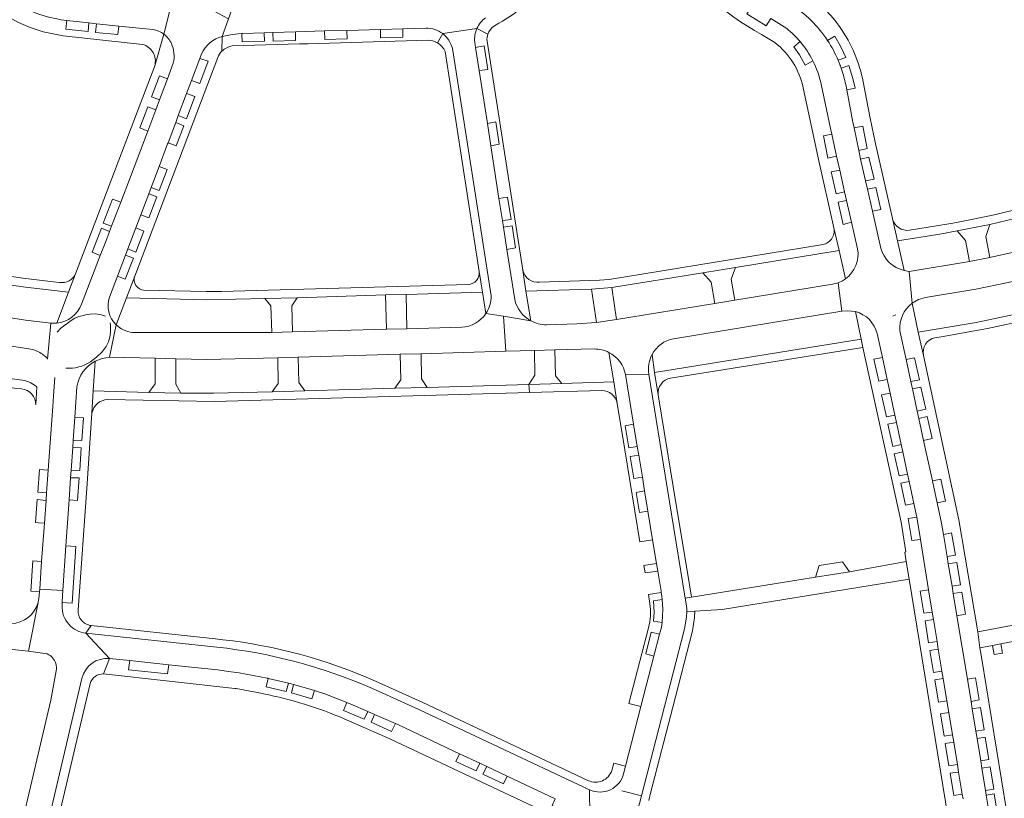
# Model space of a CAD drawing. Header units: metres. Extents: x 166325 to 190320, y 381923 to 404576.
# Tile 46 of 256: x 170403 to 170596, y 384731 to 384884. Entities that reach past the tile are written whole.
import ezdxf

# ---------------------------------------------------------------- set-up
doc = ezdxf.new("R2010")
doc.units = ezdxf.units.M
doc.layers.add('B-WE-VH-VERHARDING_BETONSTRAATSTEEN-GV', color=8, linetype='Continuous', lineweight=18)
doc.layers.add('B-WE-VH-VERHARDING_STRAATBAKSTEEN-GV', color=8, linetype='Continuous', lineweight=18)

msp = doc.modelspace()

# ---------------------------------------------------------------- linework, layer by layer
at = {"layer": 'B-WE-VH-VERHARDING_BETONSTRAATSTEEN-GV', "flags": 128}
for points in [[(170357.297, 384909.89), (170398.314, 384886.057), (170403.043, 384883.463), (170405.299, 384882.516), (170407.893, 384881.647), (170411.781, 384880.881), (170427.342, 384879.194)], [(170431.543, 384881.201), (170432.933, 384886.639), (170430.664, 384886.854), (170426.287, 384887.268), (170420.815, 384887.786), (170416.431, 384888.196), (170415.174, 384888.355), (170412.361, 384888.713), (170410.77, 384889.088), (170409.293, 384889.436), (170407.079, 384890.312), (170405.205, 384891.256), (170404.315, 384891.705), (170396.366, 384896.307), (170392.582, 384898.498)], [(170442.996, 384880.736), (170444.239, 384884.188), (170437.327, 384887.952)], [(170445.481, 384887.636), (170444.239, 384884.188), (170442.996, 384880.736), (170444.962, 384881.142), (170446.825, 384881.334), (170446.994, 384881.351), (170451.236, 384881.475), (170452.921, 384881.524), (170457.335, 384881.653), (170463.027, 384881.818), (170467.438, 384881.947), (170473.999, 384882.138), (170478.397, 384882.266), (170482.967, 384882.4)], [(170432.933, 384886.639), (170431.543, 384881.201)], [(170553.689, 384882.3), (170550.555, 384884.255), (170549.662, 384882.799), (170545.876, 384885.188), (170546.792, 384886.527)], [(170546.792, 384886.527), (170545.876, 384885.188), (170549.662, 384882.799), (170550.555, 384884.255)], [(170429.388, 384882.112), (170422.729, 384882.794), (170422.542, 384881.109), (170418.157, 384881.55), (170418.342, 384883.242), (170416.859, 384883.402), (170416.69, 384881.721), (170412.292, 384882.191), (170412.489, 384883.874)], [(170412.489, 384883.874), (170416.859, 384883.402), (170418.342, 384883.242), (170422.729, 384882.794), (170429.388, 384882.112)], [(170496.37, 384882.819), (170497.225, 384883.323)], [(170550.555, 384884.255), (170553.689, 384882.3)], [(170482.967, 384882.4), (170478.397, 384882.266), (170478.438, 384880.608), (170474.032, 384880.47), (170473.999, 384882.138), (170467.438, 384881.947), (170467.5, 384880.285), (170463.08, 384880.154), (170463.027, 384881.818), (170457.335, 384881.653), (170457.382, 384879.978), (170452.974, 384879.846), (170452.921, 384881.524), (170451.236, 384881.475), (170451.278, 384879.808), (170446.87, 384879.677), (170446.825, 384881.334), (170444.962, 384881.142), (170442.996, 384880.736), (170442.936, 384877.889)], [(170492.942, 384882.319), (170486.236, 384881.3)], [(170492.942, 384882.319), (170495.091, 384881.207)], [(170431.543, 384881.201), (170429.746, 384875.012), (170421.882, 384854.29), (170414.228, 384834.252), (170412.819, 384830.628), (170410.533, 384824.559)], [(170429.746, 384875.012), (170431.543, 384881.201)], [(170442.936, 384877.889), (170442.996, 384880.736)], [(170444.947, 384878.884), (170458.134, 384879.274), (170459.782, 384879.324), (170483.337, 384880.022)], [(170486.236, 384881.3), (170485.185, 384879.499)], [(170495.662, 384859.339), (170494.982, 384863.709), (170493.373, 384874.05), (170492.666, 384878.597), (170492.504, 384879.635)], [(170492.504, 384879.635), (170492.666, 384878.597), (170494.33, 384878.877), (170495.047, 384874.297), (170493.373, 384874.05), (170494.982, 384863.709), (170496.655, 384863.991), (170497.325, 384859.614), (170495.662, 384859.339), (170497.269, 384849), (170498.958, 384849.268), (170499.623, 384844.898), (170497.944, 384844.661), (170498.142, 384843.386), (170499.822, 384843.651), (170500.497, 384839.284), (170498.82, 384839.021), (170500.347, 384829.202)], [(170503.486, 384825.031), (170502.553, 384830.832), (170501.957, 384834.928), (170494.926, 384879.795)], [(170548.745, 384881.127), (170551.371, 384879.561)], [(170556.328, 384879.732), (170555.085, 384878.696), (170556.192, 384877.12), (170557.291, 384875.148), (170558.811, 384875.988)], [(170563.792, 384876.076), (170565.264, 384876.654), (170564.227, 384878.875), (170563.117, 384880.813), (170561.724, 384879.929)], [(170486.693, 384877.783), (170493.379, 384834.687), (170494.028, 384830.604), (170494.705, 384826.458)], [(170488.126, 384878.383), (170492.316, 384851.747), (170495.721, 384829.896)], [(170433.388, 384875.522), (170432.249, 384872.444), (170430.719, 384868.306), (170429.976, 384866.341), (170428.411, 384862.205), (170424.985, 384853.223), (170423.078, 384848.24), (170421.281, 384843.546), (170420.893, 384842.533), (170420.145, 384840.579), (170419.076, 384837.826), (170415.374, 384828.293)], [(170438.945, 384877.322), (170438.612, 384876.439), (170440.222, 384875.872), (170438.576, 384871.543), (170436.988, 384872.139), (170436.014, 384869.56), (170437.63, 384868.96), (170435.964, 384864.632), (170434.378, 384865.227), (170433.859, 384863.854), (170435.454, 384863.215), (170433.969, 384859.28), (170432.361, 384859.885), (170432.287, 384859.689), (170430.602, 384855.259), (170432.202, 384854.654), (170430.6, 384850.527), (170429.028, 384851.12), (170428.574, 384849.926), (170430.164, 384849.334), (170428.58, 384845.185), (170427.002, 384845.795), (170426.031, 384843.24), (170427.594, 384842.603), (170426.028, 384838.462), (170424.457, 384839.104), (170423.992, 384837.879), (170425.565, 384837.271), (170423.984, 384833.142), (170422.422, 384833.752), (170420.852, 384829.625)], [(170425.832, 384833.762), (170442.11, 384876.626)], [(170430.719, 384868.306), (170429.14, 384868.912), (170430.704, 384873.042), (170432.249, 384872.444), (170433.388, 384875.522)], [(170432.287, 384859.689), (170432.361, 384859.885), (170433.859, 384863.854), (170434.378, 384865.227), (170436.014, 384869.56), (170436.988, 384872.139), (170438.612, 384876.439), (170438.945, 384877.322)], [(170565.272, 384871.302), (170565.458, 384870.296), (170567.114, 384870.582), (170566.691, 384872.531), (170565.872, 384875.08), (170564.392, 384874.524)], [(170564.392, 384874.524), (170565.872, 384875.08), (170566.691, 384872.531), (170567.114, 384870.582), (170565.458, 384870.296), (170566.632, 384863.947), (170566.896, 384862.815), (170568.603, 384863.133), (170569.491, 384858.765), (170567.815, 384858.377), (170568.192, 384856.72), (170569.816, 384857.119), (170570.82, 384852.783), (170569.171, 384852.418), (170569.54, 384850.794), (170571.19, 384851.142), (170572.153, 384846.842), (170570.522, 384846.479), (170572.161, 384839.275)], [(170570.045, 384864.712), (170568.706, 384871.824)], [(170556.934, 384870.661), (170558.609, 384862.774), (170559.85, 384856.954), (170562.945, 384843.253), (170563.976, 384838.782), (170565.208, 384833.246)], [(170560.447, 384871.365), (170562.299, 384862.73), (170562.547, 384861.62), (170563.481, 384857.289), (170564.082, 384854.563), (170565.06, 384850.267), (170565.435, 384848.619), (170566.412, 384844.328), (170567.601, 384839.109)], [(170563.481, 384857.289), (170561.758, 384856.923), (170560.879, 384861.246), (170562.547, 384861.62), (170562.299, 384862.73), (170560.447, 384871.365)], [(170572.161, 384839.275), (170570.522, 384846.479), (170569.54, 384850.794), (170569.171, 384852.418), (170568.192, 384856.72), (170567.815, 384858.377), (170566.896, 384862.815), (170566.632, 384863.947), (170565.458, 384870.296), (170565.272, 384871.302)], [(170415.374, 384828.293), (170419.076, 384837.826), (170417.504, 384838.438), (170419.297, 384843.163), (170420.893, 384842.533), (170421.281, 384843.546), (170419.663, 384844.158), (170421.469, 384848.873), (170423.078, 384848.24), (170424.985, 384853.223), (170428.411, 384862.205), (170426.819, 384862.83), (170428.392, 384866.956), (170429.976, 384866.341), (170430.719, 384868.306)], [(170576.734, 384834.885), (170575.424, 384840.675), (170574.42, 384845.07), (170571.033, 384860.046), (170570.045, 384864.712)], [(170342.463, 384852.301), (170330.344, 384858.847), (170328.955, 384857.703), (170340.268, 384851.575), (170347.418, 384848.071), (170353.05, 384845.491), (170354.722, 384844.785), (170360.991, 384842.302), (170366.031, 384840.475), (170366.859, 384840.211), (170372.931, 384838.276), (170380.467, 384836.18), (170383.381, 384835.438), (170385.336, 384834.957), (170392.663, 384833.451), (170395.756, 384832.931), (170399.432, 384832.315), (170404.394, 384831.618), (170412.819, 384830.628), (170414.228, 384834.252)], [(170420.852, 384829.625), (170422.422, 384833.752), (170423.992, 384837.879), (170424.457, 384839.104), (170426.031, 384843.24), (170427.002, 384845.795), (170428.574, 384849.926), (170429.028, 384851.12), (170430.602, 384855.259), (170432.287, 384859.689)], [(170500.347, 384829.202), (170498.82, 384839.021), (170498.142, 384843.386), (170497.944, 384844.661), (170497.269, 384849), (170495.662, 384859.339)], [(170567.601, 384839.109), (170566.412, 384844.328), (170564.759, 384843.913), (170563.796, 384848.237), (170565.435, 384848.619), (170565.06, 384850.267), (170563.396, 384849.876), (170562.415, 384854.205), (170564.082, 384854.563), (170563.481, 384857.289)], [(170411.119, 384832.52), (170409.867, 384832.666), (170403.897, 384833.377), (170399.936, 384833.94), (170395.989, 384834.588), (170393.022, 384835.096), (170385.366, 384836.682), (170381.305, 384837.713), (170378.641, 384838.436), (170373.945, 384839.774), (170370.224, 384840.859), (170366.341, 384842.171), (170361.575, 384843.887), (170355.3, 384846.358), (170353.526, 384847.057), (170342.463, 384852.301)], [(170574.42, 384845.07), (170575.424, 384840.675), (170583.72, 384842), (170587.146, 384842.634), (170593.515, 384843.887), (170600.043, 384845.48), (170604.808, 384846.828), (170608.624, 384847.992), (170619.068, 384851.708), (170623.335, 384848.408), (170623.511, 384846.676)], [(170537.276, 384834.432), (170543.649, 384835.449), (170563.976, 384838.782), (170562.945, 384843.253)], [(170583.472, 384843.667), (170577.757, 384842.747)], [(170560.439, 384839.924), (170518.854, 384833.109), (170516.982, 384832.952), (170505.242, 384832.6)], [(170624.978, 384832.662), (170633.148, 384835.58), (170631.901, 384836.827), (170616.004, 384831.181), (170612.159, 384829.991), (170607.519, 384828.629), (170602.602, 384827.301), (170598.572, 384826.31), (170590.836, 384824.681), (170579.508, 384822.779), (170580.517, 384818.242)], [(170422.187, 384824.234), (170424.227, 384829.497), (170425.832, 384833.762)], [(170425.832, 384833.762), (170424.227, 384829.497), (170439.993, 384829.102), (170451.319, 384829.376), (170457.706, 384829.525), (170475.022, 384830.082), (170479.056, 384830.163), (170494.028, 384830.604), (170493.379, 384834.687)], [(170501.957, 384834.928), (170502.553, 384830.832), (170515.419, 384831.21), (170519.42, 384831.511), (170537.276, 384834.432)], [(170565.208, 384833.246), (170564.653, 384832.858), (170563.772, 384832.464), (170564.535, 384826.883), (170565.596, 384826.98), (170567.173, 384826.806)], [(170578.28, 384828.457), (170577.699, 384834.679), (170576.734, 384834.885)], [(170491.22, 384832.139), (170442.817, 384830.784), (170439.819, 384830.754), (170427.622, 384830.996)], [(170564.535, 384826.883), (170563.772, 384832.464), (170562.703, 384832.182), (170543.506, 384829.04), (170539.574, 384828.396), (170520.345, 384825.249), (170516.397, 384824.688), (170512.557, 384824.404), (170506.573, 384824.209)], [(170408.751, 384817.522), (170409.374, 384824.578), (170404.413, 384825.145), (170399.348, 384825.914), (170389.646, 384827.675), (170385.715, 384828.517), (170379.79, 384829.821)], [(170587.471, 384786.031), (170580.517, 384818.242), (170579.508, 384822.779), (170578.28, 384828.457)], [(170410.602, 384822.789), (170411.315, 384823.595), (170413.361, 384825.091), (170414.083, 384825.511), (170414.888, 384825.829), (170415.509, 384826.016), (170416.202, 384826.16), (170417.117, 384826.294), (170418.095, 384826.356), (170418.554, 384826.318), (170419.004, 384826.239), (170419.532, 384826.111), (170420.107, 384825.929)], [(170422.187, 384824.234), (170420.902, 384817.867), (170429.827, 384817.662), (170433.86, 384817.569), (170439.936, 384817.429), (170453.87, 384817.78), (170457.905, 384817.882), (170477.889, 384818.445), (170481.98, 384818.56), (170498.625, 384819.029), (170498.121, 384825.903)], [(170494.705, 384826.458), (170498.121, 384825.903), (170503.486, 384825.031)], [(170498.121, 384825.903), (170494.705, 384826.458)], [(170503.486, 384825.031), (170498.121, 384825.903), (170498.625, 384819.029), (170504.228, 384819.187), (170508.223, 384819.299), (170515.921, 384819.491)], [(170531.515, 384821.51), (170564.535, 384826.883)], [(170567.173, 384826.806), (170568.303, 384821.383), (170568.656, 384819.805), (170576.112, 384785.555), (170577.034, 384779.702), (170576.844, 384779.669), (170577.145, 384777.826), (170577.715, 384774.346), (170585.381, 384727.534)], [(170575.069, 384826.19), (170574.5, 384825.925)], [(170409.374, 384824.578), (170408.751, 384817.522)], [(170418.062, 384817.085), (170419.439, 384817.631), (170420.902, 384817.867), (170422.187, 384824.234)], [(170489.951, 384823.751), (170479.214, 384823.458), (170475.193, 384823.349), (170456.775, 384822.847), (170452.715, 384822.737), (170425.357, 384822.742)], [(170579.925, 384782.172), (170578.242, 384781.968), (170577.54, 384786.272), (170579.2, 384786.534), (170578.637, 384789.219), (170576.973, 384788.859), (170576.047, 384793.186), (170577.705, 384793.53), (170577.392, 384794.983), (170575.724, 384794.624), (170574.798, 384798.944), (170576.458, 384799.306), (170576.147, 384800.748), (170574.488, 384800.397), (170573.552, 384804.725), (170575.211, 384805.079), (170574.894, 384806.547), (170573.242, 384806.176), (170572.286, 384810.475), (170573.964, 384810.856), (170573.386, 384813.533), (170571.73, 384813.159), (170570.792, 384817.479), (170572.458, 384817.828), (170571.449, 384822.5)], [(170571.449, 384822.5), (170572.458, 384817.828), (170573.386, 384813.533), (170573.964, 384810.856), (170574.894, 384806.547), (170575.211, 384805.079), (170576.147, 384800.748), (170576.458, 384799.306), (170577.392, 384794.983), (170577.705, 384793.53), (170578.637, 384789.219), (170579.2, 384786.534), (170579.925, 384782.172), (170581.505, 384772.285), (170582.226, 384767.928), (170582.464, 384766.484), (170583.186, 384762.122), (170583.424, 384760.68), (170584.144, 384756.331), (170584.384, 384754.877), (170585.106, 384750.513), (170585.486, 384748.215), (170586.207, 384743.857), (170586.445, 384742.418), (170587.164, 384738.067), (170587.413, 384736.562), (170588.129, 384732.234), (170588.28, 384731.322)], [(170575.897, 384823.054), (170577.112, 384817.432), (170578.776, 384817.775), (170579.727, 384813.435), (170578.051, 384813.092), (170578.359, 384811.665), (170580.009, 384812.025), (170580.986, 384807.688), (170579.296, 384807.333), (170579.611, 384805.876), (170581.27, 384806.247), (170582.208, 384801.921), (170580.541, 384801.577), (170582.256, 384793.644), (170583.924, 384793.98), (170584.865, 384789.686), (170583.184, 384789.353), (170584.049, 384785.354), (170584.42, 384783.138), (170586.018, 384783.44), (170586.796, 384779.108), (170585.146, 384778.809), (170585.391, 384777.347), (170587.07, 384777.646), (170587.782, 384773.29), (170586.121, 384772.986), (170586.362, 384771.545), (170588.029, 384771.827), (170588.786, 384767.5), (170587.092, 384767.191), (170589.141, 384754.756), (170590.734, 384755.004), (170591.434, 384750.695), (170589.855, 384750.371), (170590.09, 384748.928), (170591.684, 384749.191), (170592.414, 384744.854), (170590.8, 384744.567), (170591.036, 384743.114), (170592.635, 384743.379), (170593.363, 384739.028), (170591.744, 384738.765), (170591.976, 384737.342), (170593.595, 384737.577), (170594.326, 384733.221), (170592.689, 384732.959), (170592.84, 384732.032), (170594.362, 384732.275), (170594.993, 384728.682)], [(170585.391, 384777.347), (170585.146, 384778.809), (170584.42, 384783.138), (170584.049, 384785.354), (170583.184, 384789.353), (170582.256, 384793.644), (170580.541, 384801.577), (170579.611, 384805.876), (170579.296, 384807.333), (170578.359, 384811.665), (170578.051, 384813.092), (170577.112, 384817.432), (170575.897, 384823.054)], [(170582.75, 384821.699), (170583.962, 384821.901)], [(170403.833, 384813.351), (170396.687, 384814.299), (170391.531, 384815.144), (170382.647, 384816.92), (170376.526, 384818.384), (170370.789, 384819.94), (170370.461, 384820.05)], [(170399.657, 384820.336), (170405.436, 384819.45)], [(170420.71, 384820.888), (170420.218, 384819.957), (170419.41, 384818.955), (170418.341, 384817.893), (170417.141, 384817.003)], [(170568.656, 384819.805), (170568.303, 384821.383), (170527.782, 384814.905), (170528.497, 384810.486)], [(170530.931, 384813.764), (170568.656, 384819.805)], [(170518.816, 384818.815), (170519.76, 384813.026), (170520.448, 384808.81), (170521.937, 384799.738), (170524.894, 384781.675), (170527.393, 384782.103), (170526.474, 384787.714), (170524.82, 384787.429), (170524.174, 384791.388), (170525.826, 384791.667), (170525.385, 384794.36), (170523.724, 384794.083), (170523.005, 384798.42), (170524.673, 384798.709), (170524.387, 384800.378), (170522.747, 384800.097), (170522.023, 384804.447), (170523.676, 384804.731), (170522.088, 384814.466)], [(170528.497, 384810.486), (170527.782, 384814.905), (170527.291, 384818.409)], [(170416.469, 384793.142), (170417.435, 384806.906), (170417.664, 384811.264), (170418.062, 384817.085)], [(170410.132, 384813.881), (170409.881, 384810.294), (170409.735, 384808.217), (170408.86, 384795.709), (170408.551, 384791.293), (170408.448, 384789.821), (170408.133, 384785.325), (170407.523, 384777.851), (170407.186, 384772.418), (170411.719, 384772.137), (170412.331, 384780.923), (170412.956, 384789.891), (170413.259, 384794.235), (170413.365, 384795.757), (170413.673, 384800.178), (170413.775, 384801.645), (170414.082, 384806.053), (170414.501, 384812.063)], [(170521.374, 384732.876), (170525.211, 384731.873), (170533.67, 384764.619), (170534.041, 384766.937), (170534.085, 384768.019), (170534.076, 384768.576), (170534.046, 384769.133), (170533.8, 384770.645), (170530.265, 384792.359), (170526.646, 384814.566), (170522.088, 384814.466), (170523.676, 384804.731), (170524.387, 384800.378), (170524.673, 384798.709), (170525.385, 384794.36), (170525.826, 384791.667), (170526.474, 384787.714), (170527.393, 384782.103), (170528.16, 384777.419), (170528.398, 384775.969), (170529.05, 384771.99), (170529.071, 384771.872), (170529.092, 384771.754), (170529.2, 384771.062), (170529.284, 384770.367), (170529.391, 384768.476), (170529.254, 384765.889), (170529.194, 384765.418), (170529.122, 384764.948), (170528.764, 384763.561), (170527.658, 384759.282), (170525.103, 384749.395), (170522.084, 384737.71), (170521.705, 384736.243)], [(170522.088, 384814.466), (170526.646, 384814.566)], [(170526.646, 384814.566), (170530.265, 384792.359), (170533.8, 384770.645), (170535.015, 384770.847), (170534.679, 384772.871), (170531.422, 384792.508), (170528.497, 384810.486)], [(170406.437, 384808.523), (170406.624, 384812.058)], [(170414.501, 384812.063), (170414.082, 384806.053), (170415.75, 384805.973), (170415.45, 384801.566), (170413.775, 384801.645), (170413.673, 384800.178), (170415.346, 384800.083), (170415.04, 384795.674), (170413.365, 384795.757), (170413.259, 384794.235), (170414.925, 384794.202), (170414.63, 384789.788), (170412.956, 384789.891), (170412.331, 384780.923), (170414.299, 384780.756), (170413.559, 384769.672), (170411.601, 384769.804), (170411.574, 384769.153)], [(170503.152, 384812.543), (170483.207, 384811.96), (170476.834, 384811.817), (170459.186, 384811.287), (170452.782, 384811.114), (170441.25, 384810.815), (170434.843, 384810.852), (170428.626, 384810.99), (170417.664, 384811.264), (170417.435, 384806.906)], [(170420.496, 384809.599), (170441.476, 384809.185), (170503.252, 384810.934), (170503.152, 384812.543)], [(170519.76, 384813.026), (170509.605, 384812.727), (170503.152, 384812.543), (170503.252, 384810.934), (170517.408, 384811.334)], [(170520.448, 384808.81), (170519.76, 384813.026)], [(170414.73, 384768.28), (170416.469, 384793.142)], [(170596.813, 384729.047), (170591.884, 384759.11), (170591.589, 384760.909), (170591.148, 384764.027), (170587.471, 384786.031)], [(170588.28, 384731.322), (170588.129, 384732.234), (170586.454, 384731.973), (170585.742, 384736.33), (170587.413, 384736.562), (170587.164, 384738.067), (170585.502, 384737.795), (170584.786, 384742.131), (170586.445, 384742.418), (170586.207, 384743.857), (170584.561, 384743.605), (170583.833, 384747.961), (170585.486, 384748.215), (170585.106, 384750.513), (170583.441, 384750.243), (170582.742, 384754.614), (170584.384, 384754.877), (170584.144, 384756.331), (170582.503, 384756.046), (170581.786, 384760.417), (170583.424, 384760.68), (170583.186, 384762.122), (170581.529, 384761.878), (170580.825, 384766.23), (170582.464, 384766.484), (170582.226, 384767.928), (170580.575, 384767.697), (170579.867, 384772.039), (170581.505, 384772.285), (170579.925, 384782.172)], [(170593.477, 384728.119), (170592.84, 384732.032), (170592.689, 384732.959), (170591.976, 384737.342), (170591.744, 384738.765), (170591.036, 384743.114), (170590.8, 384744.567), (170590.09, 384748.928), (170589.855, 384750.371), (170589.141, 384754.756), (170587.092, 384767.191), (170586.362, 384771.545), (170586.121, 384772.986), (170585.391, 384777.347)], [(170655.694, 384776.258), (170653.072, 384775.761), (170613.869, 384768.332), (170612.353, 384768.045), (170591.148, 384764.027), (170591.589, 384760.909), (170594.05, 384761.377), (170595.718, 384761.694), (170604.899, 384763.439), (170605.229, 384761.582), (170625.071, 384765.354), (170624.733, 384767.203), (170642.288, 384770.621)], [(170411.574, 384769.153), (170411.601, 384769.804), (170411.656, 384771.15), (170411.719, 384772.137), (170407.186, 384772.418), (170407.159, 384771.977), (170406.992, 384770.519)], [(170527.658, 384759.282), (170526.036, 384759.71), (170527.141, 384763.98), (170528.764, 384763.561), (170529.122, 384764.948), (170529.194, 384765.418), (170529.254, 384765.889), (170527.593, 384766.142), (170527.7, 384767.817), (170527.584, 384770.11), (170529.284, 384770.367), (170529.2, 384771.062), (170529.092, 384771.754), (170526.612, 384771.338), (170526.872, 384769.582)], [(170343.417, 384766.733), (170350.39, 384765.954), (170375.257, 384763.356), (170405.009, 384760.27), (170406.859, 384769.828)], [(170406.859, 384769.828), (170405.009, 384760.27), (170408.671, 384759.707)], [(170535.673, 384768.106), (170534.085, 384768.019), (170534.041, 384766.937), (170533.67, 384764.619), (170525.211, 384731.873), (170523.21, 384724.125), (170522.64, 384721.919)], [(170526.63, 384730.968), (170526.999, 384732.4), (170531.349, 384749.256), (170535.21, 384764.222), (170535.64, 384766.872), (170535.673, 384768.106)], [(170416.24, 384763.785), (170417.296, 384765.271)], [(170417.296, 384765.271), (170416.24, 384763.785), (170441.93, 384761.051)], [(170420.868, 384758.841), (170416.24, 384763.785)], [(170416.24, 384763.785), (170420.868, 384758.841), (170424.839, 384758.416), (170432.489, 384757.596), (170442.087, 384756.568), (170444.197, 384756.301), (170446.3, 384755.99), (170449.05, 384755.517), (170451.787, 384754.97), (170451.908, 384754.944), (170452.029, 384754.918), (170454.008, 384754.469), (170455.977, 384753.981), (170456.481, 384753.85), (170456.985, 384753.716), (170459.049, 384753.138), (170461.1, 384752.518), (170462.097, 384752.2), (170463.09, 384751.872), (170467.455, 384750.169), (170468.212, 384749.874), (170471.523, 384748.427), (170472.881, 384747.834), (170476.949, 384746.056), (170477.406, 384745.856), (170489.523, 384740.153), (170493.504, 384738.279), (170494.853, 384737.644), (170498.846, 384735.765), (170508.26, 384731.334)], [(170441.93, 384761.051), (170416.24, 384763.785)], [(170443.109, 384762.509), (170441.646, 384762.665), (170417.296, 384765.271)], [(170526.602, 384764.863), (170522.737, 384750.019), (170525.103, 384749.395), (170527.658, 384759.282)], [(170419.726, 384755.788), (170420.868, 384758.841)], [(170472.881, 384747.834), (170471.523, 384748.427), (170470.844, 384746.914), (170466.789, 384748.64), (170467.455, 384750.169), (170463.09, 384751.872), (170462.097, 384752.2), (170461.1, 384752.518), (170460.578, 384750.892), (170456.546, 384752.06), (170456.985, 384753.716), (170456.481, 384753.85), (170455.977, 384753.981), (170455.505, 384752.341), (170451.612, 384753.287), (170452.029, 384754.918), (170451.908, 384754.944), (170451.787, 384754.97), (170449.05, 384755.517), (170446.3, 384755.99), (170444.197, 384756.301), (170442.087, 384756.568), (170432.489, 384757.596), (170432.27, 384755.82), (170424.637, 384756.628), (170424.839, 384758.416), (170420.868, 384758.841), (170419.726, 384755.788), (170445.482, 384752.941), (170445.734, 384752.913), (170450.888, 384751.939), (170451.103, 384751.898)], [(170410.4, 384756.384), (170409.344, 384750.625), (170399.878, 384710.292), (170399.273, 384707.713), (170403.302, 384706.77)], [(170404.708, 384709.158), (170415.468, 384754.925)], [(170406.517, 384708.968), (170417.086, 384753.894)], [(170514.84, 384734.874), (170482.18, 384750.291), (170473.019, 384754.376)], [(170515.063, 384728.132), (170515.041, 384733.087), (170481.556, 384748.799), (170472.43, 384752.927)], [(170472.43, 384752.927), (170481.556, 384748.799), (170515.041, 384733.087)], [(170466.875, 384747.025), (170475.865, 384743.069), (170514.031, 384725.13), (170514.404, 384726.78), (170507.665, 384729.991), (170508.26, 384731.334), (170498.846, 384735.765), (170498.128, 384734.261), (170494.126, 384736.129), (170494.853, 384737.644), (170493.504, 384738.279), (170492.798, 384736.771), (170488.805, 384738.642), (170489.523, 384740.153), (170477.406, 384745.856), (170476.949, 384746.056), (170476.219, 384744.508), (170472.194, 384746.317), (170472.881, 384747.834)], [(170521.705, 384736.243), (170522.084, 384737.71), (170519.78, 384738.289), (170519.38, 384736.843)], [(170515.041, 384733.087), (170515.063, 384728.132), (170515.385, 384727.981)]]:
    msp.add_lwpolyline(points, dxfattribs=at)
at = {"layer": 'B-WE-VH-VERHARDING_BETONSTRAATSTEEN-GV'}
for points in [[(170529.658, 384897.983, 0.1091533), (170548.745, 384881.127)], [(170497.225, 384883.323, 0.059259), (170502.757, 384887.281)], [(170403.919, 384886.435, 0.0858915), (170412.489, 384883.874)], [(170554.471, 384887.087, -0.1054149), (170561.724, 384879.929)], [(170564.167, 384882.511, 0.0418131), (170561.155, 384886.128)], [(170492.942, 384882.319, -0.1300853), (170494.644, 384884.429)], [(170429.388, 384882.112, -0.123132), (170431.543, 384881.201)], [(170486.236, 384881.3, 0.1682405), (170482.967, 384882.4)], [(170492.942, 384882.319, 0.1304547), (170492.504, 384879.635)], [(170495.091, 384881.207, -0.1656798), (170496.37, 384882.819)], [(170556.328, 384879.732, 0.0482085), (170553.689, 384882.3)], [(170568.706, 384871.824, 0.1046978), (170564.167, 384882.511)], [(170431.543, 384881.201, -0.1234913), (170433.015, 384879.376)], [(170442.996, 384880.736, 0.2354811), (170438.945, 384877.322)], [(170483.337, 384880.022, -0.1316678), (170485.185, 384879.499)], [(170485.185, 384879.499, -0.1575528), (170486.693, 384877.783)], [(170486.236, 384881.3, -0.1699796), (170488.126, 384878.383)], [(170494.926, 384879.795, -0.1127223), (170495.091, 384881.207)], [(170551.371, 384879.561, -0.1763721), (170556.934, 384870.661)], [(170556.328, 384879.732, -0.0591135), (170558.811, 384875.988)], [(170561.724, 384879.929, -0.0449011), (170563.792, 384876.076)], [(170427.342, 384879.194, -0.4212512), (170429.746, 384875.012)], [(170433.015, 384879.376, -0.1692522), (170433.388, 384875.522)], [(170442.11, 384876.626, -0.1077005), (170442.936, 384877.889)], [(170442.936, 384877.889, -0.1608512), (170444.947, 384878.884)], [(170560.447, 384871.365, 0.064472), (170558.811, 384875.988)], [(170564.054, 384875.437, 0.0059082), (170563.792, 384876.076)], [(170564.054, 384875.437, -0.0107025), (170564.392, 384874.524)], [(170564.392, 384874.524, -0.0344943), (170565.272, 384871.302)], [(170608.881, 384849.856, -0.039381), (170583.472, 384843.667)], [(170577.757, 384842.747, -0.3830805), (170574.42, 384845.07)], [(170562.945, 384843.253, -0.4564229), (170560.439, 384839.924)], [(170565.208, 384833.246, 0.2837941), (170567.601, 384839.109)], [(170576.734, 384834.885, -0.2889084), (170572.161, 384839.275)], [(170414.228, 384834.252, -0.336341), (170411.119, 384832.52)], [(170427.622, 384830.996, -0.4776623), (170425.832, 384833.762)], [(170493.379, 384834.687, -0.4442531), (170491.22, 384832.139)], [(170505.242, 384832.6, -0.404629), (170501.957, 384834.928)], [(170420.852, 384829.625, 0.2827064), (170422.187, 384824.234)], [(170494.705, 384826.458, 0.1505837), (170495.721, 384829.896)], [(170500.347, 384829.202, 0.2108952), (170503.486, 384825.031)], [(170410.533, 384824.559, 0.2936482), (170415.374, 384828.293)], [(170578.28, 384828.457, 0.259238), (170575.897, 384823.054)], [(170583.962, 384821.901, 0.0344358), (170612.835, 384828.468)], [(170494.705, 384826.458, -0.2378474), (170489.951, 384823.751)], [(170567.173, 384826.806, -0.2743246), (170571.449, 384822.5)], [(170410.533, 384824.559, -0.0509064), (170409.374, 384824.578)], [(170420.993, 384824.607, -0.1239003), (170420.71, 384820.888)], [(170425.357, 384822.742, -0.1703278), (170422.187, 384824.234)], [(170506.573, 384824.209, -0.1257177), (170503.486, 384825.031)], [(170527.291, 384818.409, -0.225977), (170531.515, 384821.51)], [(170580.517, 384818.242, -0.4126843), (170582.75, 384821.699)], [(170405.436, 384819.45, -0.0715792), (170406.986, 384818.917)], [(170406.986, 384818.917, -0.0990932), (170408.751, 384817.522)], [(170515.921, 384819.491, -0.1216506), (170518.816, 384818.815)], [(170518.816, 384818.815, -0.2314515), (170522.088, 384814.466)], [(170527.291, 384818.409, 0.1643237), (170526.646, 384814.566)], [(170417.141, 384817.003, -0.1697297), (170412.325, 384815.737)], [(170414.501, 384812.063, -0.2385558), (170418.062, 384817.085)], [(170382.184, 384815.307, 0.0262655), (170403.622, 384811.67)], [(170528.497, 384810.486, -0.4006899), (170530.931, 384813.764)], [(170406.624, 384812.058, 0.1541879), (170403.833, 384813.351)], [(170403.622, 384811.67, -0.40117), (170406.437, 384808.523)], [(170517.408, 384811.334, -0.3653952), (170520.448, 384808.81)], [(170417.435, 384806.906, -0.3429772), (170420.496, 384809.599)], [(170406.859, 384769.828, -0.3363166), (170401.592, 384765.677)], [(170406.992, 384770.519, -0.0301109), (170406.859, 384769.828)], [(170526.872, 384769.582, -0.0945776), (170526.602, 384764.863)], [(170411.574, 384769.153, 0.1902884), (170412.888, 384765.527)], [(170415.393, 384766.309, -0.1849127), (170414.73, 384768.28)], [(170412.888, 384765.527, 0.1861226), (170416.24, 384763.785)], [(170417.296, 384765.271, -0.1934391), (170415.393, 384766.309)], [(170473.019, 384754.376, 0.0760147), (170443.109, 384762.509)], [(170408.671, 384759.707, -0.2224703), (170410.338, 384757.85)], [(170472.43, 384752.927, 0.0765305), (170441.93, 384761.051)], [(170410.338, 384757.85, -0.1268797), (170410.4, 384756.384)], [(170420.868, 384758.841, 0.3672866), (170415.468, 384754.925)], [(170417.086, 384753.894, -0.3656338), (170419.726, 384755.788)], [(170451.103, 384751.898, -0.0506528), (170466.875, 384747.025)], [(170519.38, 384736.843, -0.4411247), (170514.84, 384734.874)], [(170521.705, 384736.243, -0.4678154), (170515.041, 384733.087)]]:
    msp.add_lwpolyline(points, format="xyb", dxfattribs=at)
at = {"layer": 'B-WE-VH-VERHARDING_BETONSTRAATSTEEN-GV', "flags": 128}
for points in [[(170416.859, 384883.402), (170412.489, 384883.874), (170412.292, 384882.191), (170416.69, 384881.721)], [(170422.729, 384882.794), (170418.342, 384883.242), (170418.157, 384881.55), (170422.542, 384881.109)], [(170451.236, 384881.475), (170446.994, 384881.351), (170446.825, 384881.334), (170446.87, 384879.677), (170451.278, 384879.808)], [(170457.335, 384881.653), (170452.921, 384881.524), (170452.974, 384879.846), (170457.382, 384879.978)], [(170467.438, 384881.947), (170463.027, 384881.818), (170463.08, 384880.154), (170467.5, 384880.285)], [(170478.397, 384882.266), (170473.999, 384882.138), (170474.032, 384880.47), (170478.438, 384880.608)], [(170492.666, 384878.597), (170493.373, 384874.05), (170495.047, 384874.297), (170494.33, 384878.877)], [(170438.612, 384876.439), (170436.988, 384872.139), (170438.576, 384871.543), (170440.222, 384875.872)], [(170432.249, 384872.444), (170430.704, 384873.042), (170429.14, 384868.912), (170430.719, 384868.306)], [(170436.014, 384869.56), (170434.378, 384865.227), (170435.964, 384864.632), (170437.63, 384868.96)], [(170429.976, 384866.341), (170428.392, 384866.956), (170426.819, 384862.83), (170428.411, 384862.205)], [(170494.982, 384863.709), (170495.662, 384859.339), (170497.325, 384859.614), (170496.655, 384863.991)], [(170433.859, 384863.854), (170432.361, 384859.885), (170433.969, 384859.28), (170435.454, 384863.215)], [(170566.896, 384862.815), (170567.815, 384858.377), (170569.491, 384858.765), (170568.603, 384863.133)], [(170562.547, 384861.62), (170560.879, 384861.246), (170561.758, 384856.923), (170563.481, 384857.289)], [(170568.192, 384856.72), (170569.171, 384852.418), (170570.82, 384852.783), (170569.816, 384857.119)], [(170430.602, 384855.259), (170429.028, 384851.12), (170430.6, 384850.527), (170432.202, 384854.654)], [(170564.082, 384854.563), (170562.415, 384854.205), (170563.396, 384849.876), (170565.06, 384850.267)], [(170569.54, 384850.794), (170570.522, 384846.479), (170572.153, 384846.842), (170571.19, 384851.142)], [(170423.078, 384848.24), (170421.469, 384848.873), (170419.663, 384844.158), (170421.281, 384843.546)], [(170428.574, 384849.926), (170427.002, 384845.795), (170428.58, 384845.185), (170430.164, 384849.334)], [(170497.269, 384849), (170497.944, 384844.661), (170499.623, 384844.898), (170498.958, 384849.268)], [(170565.435, 384848.619), (170563.796, 384848.237), (170564.759, 384843.913), (170566.412, 384844.328)], [(170613.954, 384837.322), (170617.807, 384838.572), (170626.886, 384841.839), (170623.511, 384846.676), (170623.338, 384846.586), (170618.68, 384844.7), (170610.48, 384842.046), (170606.67, 384840.813), (170606.322, 384840.7), (170597.929, 384838.39), (170593.535, 384837.393), (170589.528, 384836.608), (170577.699, 384834.679), (170578.28, 384828.457), (170579.523, 384829.184), (170580.903, 384829.598), (170590.803, 384831.231), (170597.147, 384832.551), (170601.085, 384833.502), (170605.613, 384834.723), (170610.105, 384836.072)], [(170420.893, 384842.533), (170419.297, 384843.163), (170417.504, 384838.438), (170419.076, 384837.826), (170420.145, 384840.579)], [(170426.031, 384843.24), (170424.457, 384839.104), (170426.028, 384838.462), (170427.594, 384842.603)], [(170498.142, 384843.386), (170498.82, 384839.021), (170500.497, 384839.284), (170499.822, 384843.651)], [(170592.758, 384841.552), (170593.515, 384843.887), (170587.146, 384842.634), (170588.776, 384840.752), (170589.528, 384836.608), (170593.535, 384837.393)], [(170423.992, 384837.879), (170422.422, 384833.752), (170423.984, 384833.142), (170425.565, 384837.271)], [(170542.824, 384833.195), (170543.649, 384835.449), (170537.276, 384834.432), (170538.877, 384832.574), (170539.574, 384828.396), (170543.506, 384829.04)], [(170519.42, 384831.511), (170515.419, 384831.21), (170516.397, 384824.688), (170520.345, 384825.249)], [(170456.625, 384827.916), (170457.706, 384829.525), (170451.319, 384829.376), (170452.517, 384827.935), (170452.715, 384822.737), (170456.775, 384822.847)], [(170479.056, 384830.163), (170475.022, 384830.082), (170475.193, 384823.349), (170479.214, 384823.458)], [(170433.86, 384817.569), (170429.827, 384817.662), (170429.822, 384812.641), (170428.626, 384810.99), (170434.843, 384810.852), (170433.881, 384812.587)], [(170457.905, 384817.882), (170453.87, 384817.78), (170453.975, 384812.745), (170452.782, 384811.114), (170459.186, 384811.287), (170457.99, 384812.94)], [(170481.98, 384818.56), (170477.889, 384818.445), (170478.031, 384813.422), (170476.834, 384811.817), (170483.207, 384811.96), (170482.081, 384813.623)], [(170508.223, 384819.299), (170504.228, 384819.187), (170504.28, 384814.366), (170503.152, 384812.543), (170509.605, 384812.727), (170508.342, 384814.225)], [(170572.458, 384817.828), (170570.792, 384817.479), (170571.73, 384813.159), (170573.386, 384813.533)], [(170577.112, 384817.432), (170578.051, 384813.092), (170579.727, 384813.435), (170578.776, 384817.775)], [(170578.359, 384811.665), (170579.296, 384807.333), (170580.986, 384807.688), (170580.009, 384812.025)], [(170573.964, 384810.856), (170572.286, 384810.475), (170573.242, 384806.176), (170574.894, 384806.547)], [(170414.082, 384806.053), (170413.775, 384801.645), (170415.45, 384801.566), (170415.75, 384805.973)], [(170579.611, 384805.876), (170580.541, 384801.577), (170582.208, 384801.921), (170581.27, 384806.247)], [(170523.676, 384804.731), (170522.023, 384804.447), (170522.747, 384800.097), (170524.387, 384800.378)], [(170575.211, 384805.079), (170573.552, 384804.725), (170574.488, 384800.397), (170576.147, 384800.748)], [(170413.673, 384800.178), (170413.365, 384795.757), (170415.04, 384795.674), (170415.346, 384800.083)], [(170524.673, 384798.709), (170523.005, 384798.42), (170523.724, 384794.083), (170525.385, 384794.36)], [(170576.458, 384799.306), (170574.798, 384798.944), (170575.724, 384794.624), (170577.392, 384794.983)], [(170408.86, 384795.709), (170407.12, 384795.852), (170406.818, 384791.446), (170408.551, 384791.293)], [(170413.259, 384794.235), (170412.956, 384789.891), (170414.63, 384789.788), (170414.925, 384794.202)], [(170577.705, 384793.53), (170576.047, 384793.186), (170576.973, 384788.859), (170578.637, 384789.219)], [(170582.256, 384793.644), (170583.184, 384789.353), (170584.865, 384789.686), (170583.924, 384793.98)], [(170525.826, 384791.667), (170524.174, 384791.388), (170524.82, 384787.429), (170526.474, 384787.714)], [(170408.448, 384789.821), (170406.692, 384789.972), (170406.38, 384785.468), (170406.982, 384785.419), (170408.133, 384785.325)], [(170579.2, 384786.534), (170577.54, 384786.272), (170578.242, 384781.968), (170579.925, 384782.172)], [(170584.42, 384783.138), (170585.146, 384778.809), (170586.796, 384779.108), (170586.018, 384783.44)], [(170407.523, 384777.851), (170405.857, 384777.971), (170405.447, 384772.045), (170407.159, 384771.977), (170407.186, 384772.418)], [(170528.16, 384777.419), (170525.679, 384777.04), (170525.917, 384775.591), (170528.398, 384775.969)], [(170577.715, 384774.346), (170577.145, 384777.826), (170566.016, 384775.826), (170559.327, 384774.749), (170535.015, 384770.847), (170533.8, 384770.645), (170534.046, 384769.133), (170534.076, 384768.576), (170534.085, 384768.019), (170535.673, 384768.106), (170541.007, 384768.399)], [(170564.664, 384777.778), (170560.084, 384777.037), (170559.327, 384774.749), (170566.016, 384775.826)], [(170585.391, 384777.347), (170586.121, 384772.986), (170587.782, 384773.29), (170587.07, 384777.646)], [(170581.505, 384772.285), (170579.867, 384772.039), (170580.575, 384767.697), (170582.226, 384767.928)], [(170586.362, 384771.545), (170587.092, 384767.191), (170588.786, 384767.5), (170588.029, 384771.827)], [(170529.284, 384770.367), (170527.584, 384770.11), (170527.7, 384767.817), (170527.593, 384766.142), (170529.254, 384765.889), (170529.391, 384768.476)], [(170582.464, 384766.484), (170580.825, 384766.23), (170581.529, 384761.878), (170583.186, 384762.122)], [(170528.764, 384763.561), (170527.141, 384763.98), (170526.036, 384759.71), (170527.658, 384759.282)], [(170583.424, 384760.68), (170581.786, 384760.417), (170582.503, 384756.046), (170584.144, 384756.331)], [(170455.977, 384753.981), (170454.008, 384754.469), (170452.029, 384754.918), (170451.612, 384753.287), (170455.505, 384752.341)], [(170584.384, 384754.877), (170582.742, 384754.614), (170583.441, 384750.243), (170585.106, 384750.513)], [(170589.141, 384754.756), (170589.855, 384750.371), (170591.434, 384750.695), (170590.734, 384755.004)], [(170461.1, 384752.518), (170459.049, 384753.138), (170456.985, 384753.716), (170456.546, 384752.06), (170460.578, 384750.892)], [(170467.455, 384750.169), (170466.789, 384748.64), (170470.844, 384746.914), (170471.523, 384748.427), (170468.212, 384749.874)], [(170585.486, 384748.215), (170583.833, 384747.961), (170584.561, 384743.605), (170586.207, 384743.857)], [(170590.09, 384748.928), (170590.8, 384744.567), (170592.414, 384744.854), (170591.684, 384749.191)], [(170472.881, 384747.834), (170472.194, 384746.317), (170476.219, 384744.508), (170476.949, 384746.056)], [(170586.445, 384742.418), (170584.786, 384742.131), (170585.502, 384737.795), (170587.164, 384738.067)], [(170591.036, 384743.114), (170591.744, 384738.765), (170593.363, 384739.028), (170592.635, 384743.379)], [(170489.523, 384740.153), (170488.805, 384738.642), (170492.798, 384736.771), (170493.504, 384738.279)], [(170494.853, 384737.644), (170494.126, 384736.129), (170498.128, 384734.261), (170498.846, 384735.765)], [(170587.413, 384736.562), (170585.742, 384736.33), (170586.454, 384731.973), (170588.129, 384732.234)], [(170591.976, 384737.342), (170592.689, 384732.959), (170594.326, 384733.221), (170593.595, 384737.577)]]:
    msp.add_lwpolyline(points, close=True, dxfattribs=at)
at = {"layer": 'B-WE-VH-VERHARDING_STRAATBAKSTEEN-GV', "flags": 128}
msp.add_lwpolyline([(170595.718, 384761.694), (170594.05, 384761.377), (170594.399, 384759.586), (170596.015, 384759.893)], close=True, dxfattribs=at)

doc.saveas('drawing.dxf')
